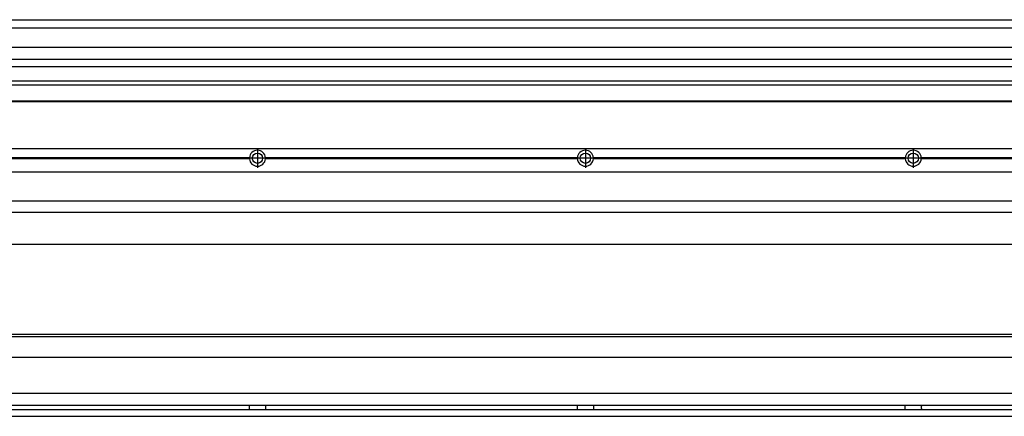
# Model space of a CAD drawing. Header units: inches. Extents: x -381 to 8445, y -418 to 176.
# Tile 21 of 30: x 1225 to 1825, y -170 to 72. Entities that reach past the tile are written whole.
import ezdxf

# ---------------------------------------------------------------- set-up
doc = ezdxf.new("R2010")
doc.units = ezdxf.units.IN
doc.linetypes.add('DOT_CENTER', pattern=[14, 12, -1, 0, -1])
doc.layers.add('1', color=7, linetype='Continuous')

# ---------------------------------------------------------------- blocks, each defined once
blk = doc.blocks.new('Modulo_izq__L-KT___21', base_point=(624.37, -70.93))
at = {"color": 7, "linetype": 'Continuous'}
for p, q in [((658.43, -6.53), (2065.93, -6.53)), ((1365.04, -12.23), (1174.82, -12.23)), ((1365.04, -12.83), (1174.82, -12.83)), ((1365.03, -12.53), (1174.83, -12.53)), ((1365.04, -12.23), (1365.03, -12.53)), ((1365.03, -12.53), (1365.04, -12.83)), ((1374.83, -12.53), (1374.82, -12.23)), ((1565.04, -12.23), (1374.82, -12.23)), ((1374.82, -12.83), (1374.83, -12.53)), ((1565.04, -12.83), (1374.82, -12.83)), ((1565.03, -12.53), (1374.83, -12.53)), ((1565.04, -12.23), (1565.03, -12.53)), ((1565.03, -12.53), (1565.04, -12.83)), ((1765.04, -12.23), (1574.82, -12.23)), ((1574.83, -12.53), (1574.82, -12.23)), ((1574.82, -12.83), (1574.83, -12.53)), ((1765.04, -12.83), (1574.82, -12.83)), ((1765.03, -12.53), (1574.83, -12.53)), ((1765.04, -12.23), (1765.03, -12.53)), ((1765.03, -12.53), (1765.04, -12.83)), ((1774.83, -12.53), (1774.82, -12.23)), ((1965.04, -12.23), (1774.82, -12.23)), ((1774.82, -12.83), (1774.83, -12.53)), ((1965.04, -12.83), (1774.82, -12.83)), ((1965.03, -12.53), (1774.83, -12.53)), ((658.43, -20.78), (2065.93, -20.78)), ((658.43, -38.53), (2065.93, -38.53)), ((658.43, -45.53), (2065.93, -45.53)), ((658.43, -65.03), (2067.93, -65.03))]:
    blk.add_line(p, q, dxfattribs=at)
for centre in [(1369.93, -12.53), (1569.93, -12.53), (1769.93, -12.53)]:
    blk.add_circle(centre, 3.15, dxfattribs=at)
for centre, start, end in [((1369.93, -12.53), 3.5101, 176.4899), ((1569.93, -12.53), 3.5101, 176.4899), ((1769.93, -12.53), 3.5101, 176.4899), ((1369.93, -12.53), 183.51008, 356.48992), ((1569.93, -12.53), 183.51008, 356.48992), ((1769.93, -12.53), 183.51008, 356.48992)]:
    blk.add_arc(centre, 4.9, start, end, dxfattribs=at)
at = {"layer": '1', "color": 2, "linetype": 'DOT_CENTER'}
for p, q in [((1369.93, -6.63), (1369.93, -18.43)), ((1369.93, -8.38), (1369.93, -16.68)), ((1569.93, -6.63), (1569.93, -18.43)), ((1569.93, -8.38), (1569.93, -16.68)), ((1769.93, -6.63), (1769.93, -18.43)), ((1769.93, -8.38), (1769.93, -16.68)), ((1375.83, -12.53), (1364.03, -12.53)), ((1374.08, -12.53), (1365.78, -12.53)), ((1575.83, -12.53), (1564.03, -12.53)), ((1574.08, -12.53), (1565.78, -12.53)), ((1775.83, -12.53), (1764.03, -12.53)), ((1774.08, -12.53), (1765.78, -12.53))]:
    blk.add_line(p, q, dxfattribs=at)
blk = doc.blocks.new('L-74__22', base_point=(624.37, -92.97))
blk.add_blockref('Modulo_izq__L-KT___21', (624.37, -70.93))
blk = doc.blocks.new('Alzado2', base_point=(2899, -49))
blk.add_blockref('L-74__22', (624.37, -92.97))
blk = doc.blocks.new('Modulo_izq__L-KT___34', base_point=(624.37, 21.98))
at = {"color": 7, "linetype": 'Continuous'}
for p, q in [((658.43, 71.98), (2065.93, 71.98)), ((778.93, 66.98), (2067.93, 66.98)), ((808.17, 55.16), (2067.93, 55.16)), ((2067.93, 47.79), (808.17, 47.79)), ((808.17, 43.42), (2067.93, 43.42)), ((779.15, 32.19), (2067.93, 32.19)), ((2067.93, 34.48), (794.43, 34.48)), ((658.43, 22.48), (2067.88, 22.48)), ((658.43, 21.98), (2067.88, 21.98))]:
    blk.add_line(p, q, dxfattribs=at)
blk = doc.blocks.new('L-74__35', base_point=(624.37, 21.97))
blk.add_blockref('Modulo_izq__L-KT___34', (624.37, 21.98))
blk = doc.blocks.new('Inferior2', base_point=(2899, 47.73))
blk.add_blockref('L-74__35', (624.37, 21.97))
blk = doc.blocks.new('Modulo_izq__L-KT___45', base_point=(624.37, -171.48))
at = {"color": 7, "linetype": 'Continuous'}
for p, q in [((2067.88, -119.98), (783.35, -119.98)), ((2040.52, -121.48), (808.84, -121.48)), ((781.38, -133.98), (2065.93, -133.98)), ((2065.93, -155.98), (781.38, -155.98)), ((779.68, -165.73), (2065.93, -165.73)), ((781.22, -163.23), (2065.93, -163.23)), ((1365.03, -163.3), (1365.03, -163.23)), ((1365.03, -163.52), (1365.03, -163.3)), ((1365.04, -164.23), (1365.03, -163.52)), ((1365.03, -165.2), (1365.04, -164.72)), ((1365.03, -165.65), (1365.03, -165.2)), ((1365.03, -165.73), (1365.03, -165.65)), ((1365.04, -164.72), (1365.04, -164.23)), ((1374.83, -163.52), (1374.82, -164.23)), ((1374.82, -164.23), (1374.82, -164.72)), ((1374.82, -164.72), (1374.83, -165.43)), ((1374.83, -163.23), (1374.83, -163.3)), ((1374.83, -163.3), (1374.83, -163.52)), ((1374.83, -165.43), (1374.83, -165.65)), ((1374.83, -165.65), (1374.83, -165.73)), ((1565.03, -163.3), (1565.03, -163.23)), ((1565.03, -163.52), (1565.03, -163.3)), ((1565.04, -164.23), (1565.03, -163.52)), ((1565.03, -165.2), (1565.04, -164.72)), ((1565.03, -165.65), (1565.03, -165.2)), ((1565.03, -165.73), (1565.03, -165.65)), ((1565.04, -164.72), (1565.04, -164.23)), ((1574.83, -163.52), (1574.82, -164.23)), ((1574.82, -164.23), (1574.82, -164.72)), ((1574.82, -164.72), (1574.83, -165.43)), ((1574.83, -163.23), (1574.83, -163.3)), ((1574.83, -163.3), (1574.83, -163.52)), ((1574.83, -165.43), (1574.83, -165.65)), ((1574.83, -165.65), (1574.83, -165.73)), ((1765.03, -163.3), (1765.03, -163.23)), ((1765.03, -163.52), (1765.03, -163.3)), ((1765.04, -164.23), (1765.03, -163.52)), ((1765.03, -165.65), (1765.04, -164.97)), ((1765.03, -165.73), (1765.03, -165.65)), ((1765.04, -164.72), (1765.04, -164.23)), ((1765.04, -164.97), (1765.04, -164.72)), ((1774.83, -163.52), (1774.82, -164.23)), ((1774.82, -164.23), (1774.82, -164.72)), ((1774.82, -164.72), (1774.83, -165.43)), ((1774.83, -163.23), (1774.83, -163.3)), ((1774.83, -163.3), (1774.83, -163.52)), ((1774.83, -165.43), (1774.83, -165.65)), ((1774.83, -165.65), (1774.83, -165.73)), ((658.43, -169.98), (2065.93, -169.98))]:
    blk.add_line(p, q, dxfattribs=at)
blk = doc.blocks.new('L-74__46', base_point=(624.37, -171.48))
blk.add_blockref('Modulo_izq__L-KT___45', (624.37, -171.48))
blk = doc.blocks.new('Superior1', base_point=(2899, -145.73))
blk.add_blockref('L-74__46', (624.37, -171.48))

msp = doc.modelspace()

# ---------------------------------------------------------------- block references
for name, p in [('Inferior2', (2899, 47.73)), ('Alzado2', (2899, -49)), ('Superior1', (2899, -145.73))]:
    msp.add_blockref(name, p)

doc.saveas('drawing.dxf')
